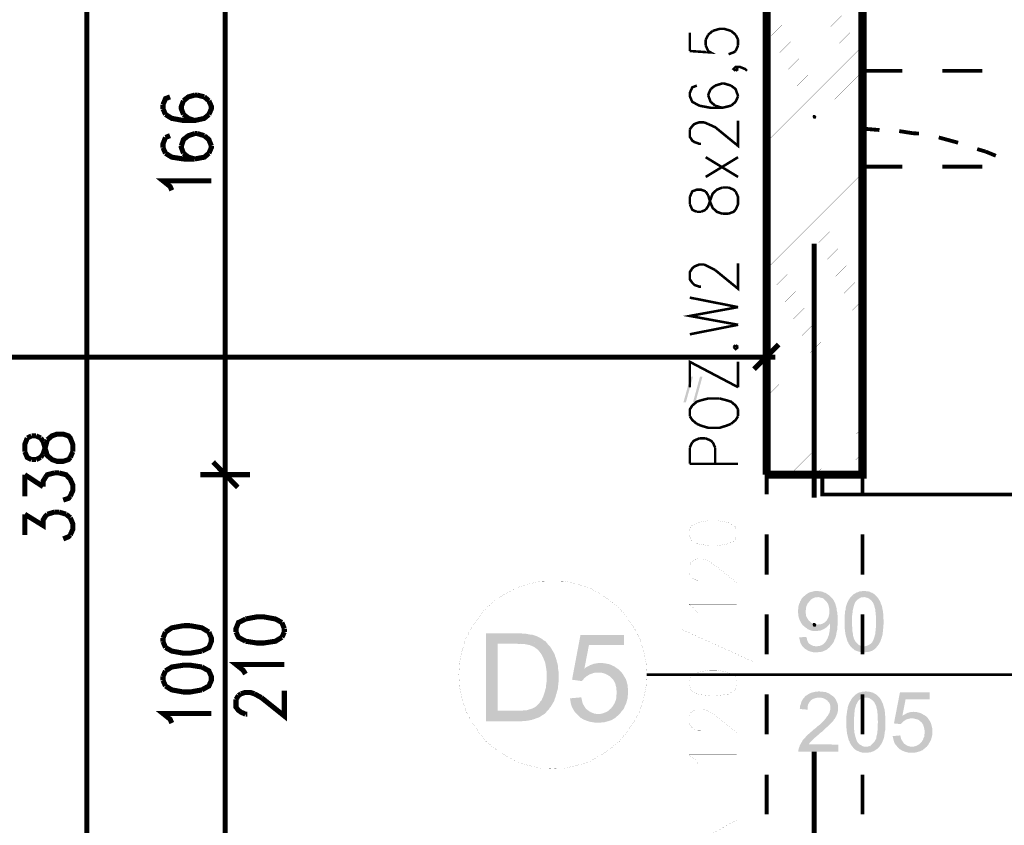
# Model space of a CAD drawing. Header units: millimetres. Extents: x -14047 to 49934, y -21523 to 14989.
# Tile 83 of 256: x 1010 to 1256, y 5712 to 5914. Entities that reach past the tile are written whole.
import ezdxf

# ---------------------------------------------------------------- set-up
doc = ezdxf.new("R2010")
doc.units = ezdxf.units.MM
doc.layers.add('H', color=7, linetype='Continuous')
doc.layers.add('P', color=7, linetype='Continuous')

msp = doc.modelspace()

# ---------------------------------------------------------------- hatches: boundary and pattern name
at = {"layer": 'H', "linetype": 'Continuous'}
for points in [[(1208.43, 5888.921), (1208.165, 5889.45), (1208.345, 5889.89), (1208.785, 5889.89), (1209.135, 5889.45), (1208.96, 5888.921)], [(1175.889, 5818.025), (1177.654, 5824.459), (1178.274, 5824.459), (1176.509, 5818.025)], [(1178.274, 5818.025), (1180.034, 5824.459), (1180.654, 5824.459), (1178.889, 5818.025)], [(1205.61, 5762.468), (1205.43, 5762.733), (1205.255, 5762.997), (1205.081, 5763.347), (1204.816, 5763.967), (1204.641, 5764.672), (1204.641, 5765.027), (1204.551, 5765.467), (1204.551, 5765.817), (1204.551, 5766.172), (1204.641, 5766.522), (1204.641, 5766.967), (1204.726, 5767.317), (1204.816, 5767.672), (1204.991, 5767.937), (1205.081, 5768.287), (1205.255, 5768.552), (1205.43, 5768.907), (1205.61, 5769.172), (1205.875, 5769.437), (1206.225, 5769.697), (1206.49, 5769.962), (1206.755, 5770.142), (1207.02, 5770.316), (1207.375, 5770.491), (1207.635, 5770.581), (1207.99, 5770.666), (1208.345, 5770.756), (1208.695, 5770.846), (1209.135, 5770.846), (1209.315, 5770.846), (1209.665, 5770.846), (1210.02, 5770.756), (1210.37, 5770.756), (1210.725, 5770.666), (1211.075, 5770.491), (1211.43, 5770.406), (1211.695, 5770.226), (1211.96, 5770.052), (1212.225, 5769.877), (1212.49, 5769.612), (1212.754, 5769.347), (1209.49, 5769.347), (1209.135, 5769.257), (1208.785, 5769.257), (1208.52, 5769.172), (1208.165, 5768.992), (1207.9, 5768.817), (1207.635, 5768.552), (1207.375, 5768.287), (1207.195, 5768.022), (1206.93, 5767.757), (1206.845, 5767.492), (1206.665, 5767.142), (1206.58, 5766.787), (1206.49, 5766.082), (1206.49, 5765.732), (1206.49, 5765.287), (1206.58, 5764.937), (1206.58, 5764.582), (1206.755, 5764.317), (1206.93, 5763.967), (1207.11, 5763.702), (1207.285, 5763.437), (1207.635, 5763.172), (1207.9, 5762.907), (1208.165, 5762.733), (1208.52, 5762.643), (1208.87, 5762.558), (1209.225, 5762.468), (1209.49, 5762.468)], [(1224.303, 5756.998), (1221.043, 5756.998), (1221.393, 5757.088), (1221.748, 5757.178), (1222.013, 5757.263), (1222.363, 5757.443), (1222.628, 5757.618), (1222.893, 5757.883), (1223.158, 5758.148), (1223.333, 5758.498), (1223.423, 5758.678), (1223.508, 5758.938), (1223.598, 5759.203), (1223.688, 5759.468), (1223.773, 5759.823), (1223.863, 5760.088), (1223.863, 5760.528), (1223.953, 5760.883), (1223.953, 5761.323), (1224.038, 5761.763), (1224.038, 5762.203), (1224.038, 5762.733), (1224.038, 5763.172), (1224.038, 5763.702), (1224.038, 5764.232), (1224.038, 5764.672), (1223.953, 5765.112), (1223.953, 5765.552), (1223.863, 5765.907), (1223.863, 5766.262), (1223.773, 5766.612), (1223.688, 5766.877), (1223.598, 5767.232), (1223.508, 5767.492), (1223.423, 5767.672), (1223.333, 5767.937), (1223.158, 5768.112), (1222.983, 5768.377), (1222.718, 5768.642), (1222.363, 5768.907), (1222.098, 5769.082), (1221.833, 5769.172), (1221.483, 5769.257), (1221.128, 5769.347), (1217.779, 5769.437), (1218.044, 5769.697), (1218.219, 5769.877), (1218.574, 5770.142), (1218.924, 5770.316), (1219.189, 5770.491), (1219.544, 5770.581), (1219.894, 5770.756), (1220.248, 5770.756), (1220.598, 5770.846), (1221.043, 5770.846), (1221.483, 5770.846), (1221.833, 5770.756), (1222.188, 5770.756), (1222.538, 5770.666), (1222.803, 5770.491), (1223.158, 5770.406), (1223.508, 5770.142), (1223.773, 5769.962), (1224.038, 5769.697), (1224.303, 5769.437), (1224.478, 5769.172), (1224.658, 5768.992), (1224.833, 5768.642), (1225.008, 5768.377), (1225.188, 5768.022), (1225.273, 5767.672), (1225.453, 5767.317), (1225.538, 5766.967), (1225.628, 5766.702), (1225.628, 5766.437), (1225.713, 5766.172), (1225.803, 5765.817), (1225.803, 5765.467), (1225.893, 5765.112), (1225.893, 5764.762), (1225.893, 5764.407), (1225.893, 5763.967), (1225.978, 5763.527), (1225.978, 5762.733), (1225.893, 5762.293), (1225.893, 5761.938), (1225.803, 5761.143), (1225.803, 5760.793), (1225.713, 5760.438), (1225.713, 5760.088), (1225.538, 5759.468), (1225.453, 5759.118), (1225.363, 5758.938), (1225.098, 5758.148), (1224.923, 5757.883), (1224.743, 5757.528)], [(1209.05, 5755.503), (1208.695, 5755.503), (1208.255, 5755.588), (1207.9, 5755.678), (1207.55, 5755.763), (1207.285, 5755.853), (1206.93, 5756.028), (1206.665, 5756.208), (1206.405, 5756.383), (1206.225, 5756.473), (1205.96, 5756.738), (1205.695, 5756.998), (1209.135, 5756.998), (1209.49, 5757.088), (1209.84, 5757.088), (1210.195, 5757.263), (1210.55, 5757.353), (1210.9, 5757.618), (1211.165, 5757.883), (1211.43, 5758.148), (1211.605, 5758.413), (1211.78, 5758.763), (1211.96, 5759.028), (1212.045, 5759.383), (1212.225, 5759.733), (1212.31, 5760.173), (1212.4, 5760.618), (1212.49, 5760.968), (1212.49, 5761.323), (1212.575, 5761.673), (1212.575, 5762.378), (1212.575, 5762.822), (1211.165, 5762.997), (1211.43, 5763.262), (1211.605, 5763.437), (1211.78, 5763.612), (1211.96, 5763.967), (1212.135, 5764.232), (1212.225, 5764.582), (1212.31, 5764.937), (1212.4, 5765.287), (1212.4, 5765.642), (1212.4, 5766.262), (1212.31, 5766.702), (1212.225, 5767.052), (1212.135, 5767.407), (1212.045, 5767.672), (1211.87, 5767.937), (1211.695, 5768.202), (1211.52, 5768.377), (1211.255, 5768.642), (1210.99, 5768.907), (1210.725, 5769.082), (1210.37, 5769.172), (1210.02, 5769.257), (1209.665, 5769.347), (1209.49, 5769.347), (1212.754, 5769.347), (1213.014, 5769.082), (1213.279, 5768.817), (1213.459, 5768.552), (1213.809, 5767.847), (1213.899, 5767.582), (1213.984, 5767.317), (1214.074, 5766.967), (1214.249, 5766.347), (1214.249, 5765.997), (1214.339, 5765.642), (1214.339, 5765.202), (1214.429, 5764.847), (1214.429, 5764.407), (1214.429, 5763.967), (1214.429, 5763.612), (1214.429, 5763.172), (1214.429, 5762.733), (1214.429, 5762.293), (1214.339, 5761.498), (1214.339, 5761.143), (1214.249, 5760.793), (1214.164, 5760.438), (1214.164, 5760.088), (1214.074, 5759.823), (1213.984, 5759.468), (1213.899, 5759.203), (1213.809, 5759.028), (1213.634, 5758.678), (1213.544, 5758.323), (1213.369, 5757.968), (1213.104, 5757.618), (1212.929, 5757.353), (1212.664, 5757.088), (1212.49, 5756.823), (1212.225, 5756.648), (1211.96, 5756.383), (1211.695, 5756.208), (1211.34, 5756.028), (1211.075, 5755.943), (1210.725, 5755.763), (1210.37, 5755.678), (1210.02, 5755.588), (1209.665, 5755.588), (1209.315, 5755.503)], [(1221.043, 5755.503), (1220.688, 5755.503), (1220.248, 5755.588), (1219.894, 5755.678), (1219.629, 5755.763), (1219.279, 5755.853), (1218.924, 5756.028), (1218.659, 5756.118), (1218.394, 5756.383), (1218.129, 5756.558), (1217.869, 5756.823), (1217.604, 5757.088), (1217.514, 5757.263), (1217.339, 5757.528), (1217.159, 5757.793), (1217.074, 5758.058), (1216.899, 5758.323), (1216.809, 5758.588), (1216.719, 5758.938), (1216.544, 5759.558), (1216.454, 5759.913), (1216.369, 5760.353), (1216.279, 5761.058), (1216.189, 5761.938), (1216.189, 5762.378), (1216.189, 5762.822), (1216.189, 5763.172), (1216.189, 5763.612), (1216.189, 5764.057), (1216.189, 5764.497), (1216.279, 5765.202), (1216.279, 5765.642), (1216.369, 5765.997), (1216.454, 5766.262), (1216.454, 5766.612), (1216.544, 5766.967), (1216.634, 5767.232), (1216.719, 5767.492), (1216.809, 5767.847), (1216.984, 5768.202), (1217.159, 5768.552), (1217.339, 5768.817), (1217.779, 5769.437), (1221.043, 5769.347), (1220.688, 5769.257), (1220.333, 5769.257), (1219.984, 5769.082), (1219.719, 5768.907), (1219.454, 5768.727), (1219.189, 5768.462), (1219.014, 5768.287), (1218.839, 5768.022), (1218.749, 5767.847), (1218.659, 5767.582), (1218.484, 5767.052), (1218.394, 5766.702), (1218.309, 5766.347), (1218.219, 5765.997), (1218.219, 5765.642), (1218.129, 5765.202), (1218.044, 5764.317), (1218.044, 5763.877), (1218.044, 5762.643), (1218.044, 5762.203), (1218.129, 5761.673), (1218.129, 5761.233), (1218.129, 5760.883), (1218.219, 5760.438), (1218.309, 5760.088), (1218.309, 5759.733), (1218.394, 5759.468), (1218.484, 5759.118), (1218.574, 5758.938), (1218.659, 5758.678), (1218.839, 5758.413), (1218.924, 5758.233), (1219.189, 5757.968), (1219.454, 5757.708), (1219.719, 5757.443), (1219.984, 5757.263), (1220.333, 5757.178), (1220.598, 5757.088), (1220.953, 5756.998), (1224.303, 5756.998), (1224.128, 5756.738), (1223.863, 5756.473), (1223.508, 5756.208), (1223.248, 5756.028), (1222.893, 5755.853), (1222.538, 5755.763), (1222.278, 5755.678), (1221.923, 5755.588), (1221.483, 5755.588), (1221.128, 5755.503)], [(1209.05, 5760.883), (1208.605, 5760.883), (1208.255, 5760.883), (1207.9, 5760.968), (1207.635, 5761.058), (1207.285, 5761.233), (1206.93, 5761.323), (1206.665, 5761.588), (1206.405, 5761.763), (1206.14, 5762.028), (1205.875, 5762.203), (1205.61, 5762.468), (1209.49, 5762.468), (1209.84, 5762.558), (1210.195, 5762.558), (1210.55, 5762.643), (1210.81, 5762.822), (1211.165, 5762.997), (1212.575, 5762.822), (1212.4, 5762.558), (1212.135, 5762.293), (1211.87, 5762.028), (1211.605, 5761.763), (1211.34, 5761.588), (1211.075, 5761.408), (1210.725, 5761.233), (1210.46, 5761.143), (1210.105, 5760.968), (1209.755, 5760.968), (1209.4, 5760.883)], [(1208.43, 5761.938), (1208.165, 5762.468), (1208.345, 5762.907), (1208.785, 5762.907), (1209.135, 5762.468), (1208.96, 5761.938)], [(1126.511, 5738.306), (1126.511, 5760.263), (1134.8, 5760.263), (1135.415, 5760.263), (1135.945, 5760.173), (1136.565, 5760.173), (1137.005, 5760.088), (1137.445, 5759.998), (1137.885, 5759.998), (1139.029, 5759.648), (1139.559, 5759.383), (1139.999, 5759.203), (1140.444, 5758.938), (1140.884, 5758.588), (1141.234, 5758.413), (1141.589, 5758.058), (1134.095, 5757.708), (1129.421, 5757.708), (1129.421, 5740.95), (1141.499, 5740.51), (1141.149, 5740.156), (1140.709, 5739.891), (1140.179, 5739.541), (1139.739, 5739.276), (1139.209, 5739.101), (1138.764, 5738.921), (1138.15, 5738.746), (1137.975, 5738.661), (1137.535, 5738.571), (1137.005, 5738.481), (1136.475, 5738.396), (1135.945, 5738.396), (1135.415, 5738.306), (1134.8, 5738.306)], [(1150.493, 5748.359), (1148.028, 5748.709), (1150.143, 5759.913), (1160.986, 5759.913), (1160.986, 5757.353), (1152.258, 5757.353), (1151.113, 5751.444), (1159.577, 5751.359), (1159.932, 5751.004), (1160.462, 5750.474), (1154.552, 5750.474), (1153.932, 5750.474), (1153.407, 5750.389), (1152.963, 5750.209), (1152.438, 5750.034), (1152.173, 5749.859), (1151.728, 5749.594), (1151.288, 5749.239), (1150.938, 5748.889), (1150.583, 5748.444)], [(1141.499, 5740.51), (1129.421, 5740.95), (1134.8, 5740.95), (1135.415, 5740.95), (1135.945, 5741.04), (1136.475, 5741.04), (1136.915, 5741.125), (1137.355, 5741.305), (1137.535, 5741.305), (1138.06, 5741.48), (1138.589, 5741.745), (1139.029, 5742.01), (1139.384, 5742.36), (1139.824, 5742.805), (1140.089, 5743.245), (1140.444, 5743.595), (1140.619, 5744.125), (1140.884, 5744.655), (1141.059, 5745.185), (1141.234, 5745.715), (1141.324, 5746.155), (1141.499, 5746.685), (1141.499, 5747.125), (1141.589, 5747.655), (1141.679, 5748.269), (1141.679, 5748.799), (1141.679, 5750.124), (1141.679, 5750.739), (1141.589, 5751.359), (1141.499, 5751.884), (1141.414, 5752.414), (1141.324, 5752.944), (1141.149, 5753.384), (1140.969, 5753.824), (1140.794, 5754.269), (1140.619, 5754.619), (1140.264, 5755.239), (1139.914, 5755.678), (1139.559, 5756.118), (1139.119, 5756.473), (1138.764, 5756.738), (1138.324, 5756.998), (1137.885, 5757.178), (1137.445, 5757.353), (1137.005, 5757.443), (1136.565, 5757.528), (1136.035, 5757.618), (1135.505, 5757.618), (1134.8, 5757.618), (1134.18, 5757.708), (1141.589, 5758.058), (1141.939, 5757.618), (1142.294, 5757.263), (1142.649, 5756.823), (1142.914, 5756.383), (1143.174, 5755.943), (1143.439, 5755.503), (1143.704, 5754.974), (1143.794, 5754.619), (1143.969, 5754.179), (1144.144, 5753.649), (1144.234, 5753.209), (1144.409, 5752.679), (1144.499, 5752.149), (1144.499, 5751.619), (1144.589, 5751.094), (1144.674, 5750.564), (1144.674, 5749.944), (1144.674, 5749.414), (1144.674, 5748.799), (1144.674, 5748.269), (1144.589, 5747.655), (1144.499, 5746.595), (1144.409, 5746.155), (1144.234, 5745.625), (1144.144, 5745.185), (1144.059, 5745.01), (1143.884, 5744.39), (1143.704, 5743.86), (1143.529, 5743.33), (1143.264, 5742.89), (1142.999, 5742.45), (1142.734, 5742.01), (1142.559, 5741.835), (1142.204, 5741.305), (1141.854, 5740.95)], [(1205.695, 5756.998), (1205.52, 5757.263), (1205.345, 5757.528), (1205.17, 5757.883), (1205.081, 5758.233), (1204.991, 5758.588), (1204.906, 5758.938), (1204.816, 5759.293), (1206.58, 5759.383), (1206.755, 5759.028), (1206.845, 5758.588), (1206.93, 5758.323), (1207.11, 5757.968), (1207.375, 5757.708), (1207.46, 5757.618), (1207.725, 5757.443), (1208.08, 5757.263), (1208.43, 5757.088), (1208.785, 5757.088), (1209.135, 5756.998)], [(1159.577, 5751.359), (1151.113, 5751.444), (1151.553, 5751.799), (1152.083, 5752.064), (1152.523, 5752.329), (1153.053, 5752.504), (1153.492, 5752.679), (1154.022, 5752.769), (1154.552, 5752.854), (1154.992, 5752.854), (1155.257, 5752.854), (1155.787, 5752.854), (1156.317, 5752.769), (1156.842, 5752.679), (1157.287, 5752.589), (1157.812, 5752.414), (1158.257, 5752.149), (1158.697, 5751.974), (1159.137, 5751.619)], [(1154.552, 5737.951), (1153.932, 5737.951), (1153.407, 5738.041), (1152.878, 5738.131), (1152.348, 5738.216), (1151.818, 5738.396), (1151.378, 5738.571), (1150.938, 5738.746), (1150.493, 5739.011), (1150.053, 5739.276), (1149.703, 5739.631), (1149.348, 5739.981), (1154.552, 5740.156), (1155.082, 5740.156), (1155.612, 5740.246), (1156.052, 5740.421), (1156.582, 5740.6), (1157.022, 5740.865), (1157.372, 5741.215), (1157.812, 5741.57), (1158.167, 5742.01), (1158.432, 5742.45), (1158.697, 5742.89), (1158.872, 5743.33), (1159.047, 5743.86), (1159.137, 5744.39), (1159.137, 5744.92), (1159.227, 5745.45), (1159.137, 5746.155), (1159.137, 5746.685), (1158.962, 5747.215), (1158.872, 5747.655), (1158.607, 5748.184), (1158.432, 5748.534), (1158.077, 5748.974), (1157.902, 5749.154), (1157.552, 5749.504), (1157.107, 5749.769), (1156.667, 5750.034), (1156.227, 5750.209), (1155.697, 5750.389), (1155.167, 5750.474), (1154.637, 5750.474), (1160.462, 5750.474), (1160.726, 5750.124), (1160.986, 5749.679), (1161.251, 5749.239), (1161.516, 5748.799), (1161.696, 5748.269), (1161.781, 5747.83), (1161.961, 5747.3), (1161.961, 5746.77), (1162.046, 5746.24), (1162.046, 5745.185), (1161.961, 5744.655), (1161.961, 5744.125), (1161.781, 5743.595), (1161.696, 5743.155), (1161.516, 5742.625), (1161.251, 5742.185), (1161.076, 5741.655), (1160.811, 5741.215), (1160.462, 5740.865), (1160.282, 5740.6), (1160.017, 5740.246), (1159.577, 5739.806), (1159.227, 5739.541), (1158.872, 5739.186), (1158.432, 5738.921), (1157.992, 5738.661), (1157.552, 5738.481), (1157.022, 5738.306), (1156.582, 5738.216), (1156.052, 5738.041), (1155.522, 5738.041), (1154.992, 5737.951)], [(1206.93, 5741.215), (1204.991, 5741.39), (1205.081, 5741.835), (1205.081, 5742.185), (1205.255, 5742.625), (1205.345, 5742.98), (1205.43, 5743.245), (1205.61, 5743.595), (1205.785, 5743.86), (1205.96, 5744.125), (1206.225, 5744.39), (1206.405, 5744.655), (1206.755, 5744.83), (1207.285, 5745.185), (1207.635, 5745.36), (1207.9, 5745.45), (1208.255, 5745.535), (1208.605, 5745.625), (1208.96, 5745.715), (1209.4, 5745.715), (1209.755, 5745.8), (1210.285, 5745.715), (1210.635, 5745.715), (1211.075, 5745.625), (1211.43, 5745.625), (1211.78, 5745.45), (1212.045, 5745.36), (1212.4, 5745.185), (1212.929, 5744.83), (1213.194, 5744.655), (1213.544, 5744.3), (1209.84, 5744.215), (1209.4, 5744.215), (1209.05, 5744.125), (1208.695, 5744.04), (1208.43, 5743.95), (1208.08, 5743.775), (1207.815, 5743.595), (1207.46, 5743.155), (1207.285, 5742.89), (1207.11, 5742.625), (1207.02, 5742.275), (1206.93, 5741.92), (1206.93, 5741.57)], [(1224.833, 5731.867), (1221.568, 5731.957), (1221.833, 5731.957), (1222.188, 5732.047), (1222.538, 5732.132), (1222.803, 5732.312), (1223.068, 5732.572), (1223.333, 5732.837), (1223.598, 5733.101), (1223.773, 5733.366), (1223.863, 5733.631), (1224.038, 5733.806), (1224.128, 5734.071), (1224.128, 5734.426), (1224.218, 5734.691), (1224.303, 5735.041), (1224.393, 5735.396), (1224.393, 5735.836), (1224.478, 5736.191), (1224.478, 5736.631), (1224.478, 5737.161), (1224.478, 5737.601), (1224.568, 5738.131), (1224.478, 5738.661), (1224.478, 5739.101), (1224.478, 5739.541), (1224.478, 5739.981), (1224.393, 5740.421), (1224.393, 5740.865), (1224.303, 5741.215), (1224.218, 5741.57), (1224.128, 5741.835), (1224.128, 5742.095), (1223.953, 5742.36), (1223.863, 5742.625), (1223.773, 5742.805), (1223.688, 5742.98), (1223.423, 5743.33), (1223.158, 5743.595), (1222.893, 5743.775), (1222.628, 5743.95), (1222.278, 5744.125), (1221.923, 5744.215), (1221.658, 5744.215), (1218.219, 5744.3), (1218.484, 5744.565), (1218.749, 5744.83), (1219.104, 5745.095), (1219.364, 5745.27), (1219.719, 5745.45), (1219.984, 5745.535), (1220.333, 5745.625), (1220.688, 5745.715), (1221.128, 5745.715), (1221.483, 5745.8), (1221.923, 5745.715), (1222.278, 5745.715), (1222.628, 5745.625), (1222.983, 5745.535), (1223.333, 5745.45), (1223.598, 5745.27), (1223.953, 5745.095), (1224.218, 5744.92), (1224.478, 5744.655), (1224.743, 5744.39), (1225.008, 5744.125), (1225.188, 5743.86), (1225.363, 5743.595), (1225.453, 5743.33), (1225.628, 5742.98), (1225.803, 5742.625), (1225.893, 5742.275), (1225.978, 5741.92), (1226.068, 5741.655), (1226.158, 5741.39), (1226.243, 5741.04), (1226.243, 5740.775), (1226.333, 5740.421), (1226.333, 5740.071), (1226.333, 5739.716), (1226.423, 5739.276), (1226.423, 5738.921), (1226.423, 5738.481), (1226.423, 5737.691), (1226.423, 5737.246), (1226.423, 5736.806), (1226.333, 5736.011), (1226.243, 5735.661), (1226.243, 5735.306), (1226.158, 5734.956), (1226.068, 5734.336), (1225.978, 5734.071), (1225.893, 5733.806), (1225.628, 5733.101), (1225.453, 5732.752), (1225.273, 5732.487)], [(1230.302, 5737.601), (1228.537, 5737.776), (1230.037, 5745.535), (1237.441, 5745.535), (1237.441, 5743.775), (1231.447, 5743.775), (1230.652, 5739.716), (1236.471, 5739.631), (1236.736, 5739.366), (1237.091, 5739.011), (1233.032, 5739.011), (1232.592, 5739.011), (1232.242, 5738.921), (1231.887, 5738.836), (1231.622, 5738.746), (1231.447, 5738.661), (1231.092, 5738.396), (1230.827, 5738.216), (1230.567, 5737.951), (1230.302, 5737.691)], [(1149.348, 5739.981), (1148.998, 5740.336), (1148.643, 5740.775), (1148.378, 5741.215), (1148.113, 5741.655), (1147.938, 5742.095), (1147.763, 5742.625), (1147.673, 5743.155), (1147.583, 5743.685), (1147.498, 5744.04), (1150.318, 5744.3), (1150.493, 5743.685), (1150.583, 5743.155), (1150.758, 5742.625), (1151.023, 5742.185), (1151.288, 5741.745), (1151.553, 5741.39), (1151.818, 5741.215), (1152.258, 5740.865), (1152.698, 5740.6), (1153.142, 5740.421), (1153.582, 5740.246), (1154.112, 5740.156), (1154.552, 5740.156)], [(1204.641, 5730.722), (1204.641, 5731.077), (1204.726, 5731.427), (1204.816, 5731.782), (1204.906, 5731.957), (1204.991, 5732.312), (1205.17, 5732.572), (1205.345, 5732.927), (1205.52, 5733.191), (1205.695, 5733.541), (1205.96, 5733.806), (1206.315, 5734.161), (1206.49, 5734.426), (1207.195, 5735.131), (1207.55, 5735.396), (1207.815, 5735.661), (1208.165, 5735.926), (1208.52, 5736.276), (1208.87, 5736.541), (1209.58, 5737.161), (1209.93, 5737.426), (1210.195, 5737.691), (1210.725, 5738.216), (1210.99, 5738.481), (1211.165, 5738.661), (1211.34, 5738.921), (1211.52, 5739.101), (1211.695, 5739.366), (1212.045, 5739.806), (1212.225, 5740.156), (1212.4, 5740.421), (1212.49, 5740.775), (1212.575, 5741.125), (1212.664, 5741.39), (1212.664, 5741.655), (1212.664, 5742.01), (1212.575, 5742.36), (1212.49, 5742.715), (1212.31, 5742.98), (1212.045, 5743.245), (1211.87, 5743.51), (1211.605, 5743.685), (1211.34, 5743.86), (1210.99, 5744.04), (1210.635, 5744.125), (1210.285, 5744.215), (1209.93, 5744.215), (1213.544, 5744.3), (1213.809, 5744.04), (1213.984, 5743.775), (1214.164, 5743.42), (1214.249, 5743.155), (1214.429, 5742.805), (1214.514, 5742.45), (1214.514, 5742.095), (1214.514, 5741.745), (1214.514, 5741.215), (1214.514, 5740.865), (1214.339, 5740.156), (1214.164, 5739.806), (1214.074, 5739.541), (1213.899, 5739.276), (1213.724, 5738.921), (1213.459, 5738.661), (1213.279, 5738.306), (1213.014, 5738.041), (1212.754, 5737.776), (1212.575, 5737.601), (1212.4, 5737.426), (1212.135, 5737.161), (1211.87, 5736.896), (1211.605, 5736.716), (1211.34, 5736.456), (1210.99, 5736.101), (1210.725, 5735.836), (1210.37, 5735.571), (1210.105, 5735.396), (1209.755, 5735.041), (1209.315, 5734.691), (1209.05, 5734.426), (1208.695, 5734.161), (1208.43, 5733.896), (1208.255, 5733.721), (1208.08, 5733.541), (1207.725, 5733.191), (1207.46, 5732.927), (1207.285, 5732.572), (1214.604, 5732.487), (1214.604, 5730.722)], [(1221.568, 5730.457), (1221.128, 5730.457), (1220.778, 5730.457), (1220.423, 5730.547), (1220.073, 5730.632), (1219.719, 5730.812), (1219.454, 5730.897), (1219.104, 5731.077), (1218.839, 5731.252), (1218.574, 5731.517), (1218.309, 5731.782), (1218.129, 5732.047), (1217.954, 5732.222), (1217.779, 5732.487), (1217.689, 5732.662), (1217.514, 5732.927), (1217.424, 5733.281), (1217.249, 5733.541), (1217.159, 5733.806), (1216.984, 5734.516), (1216.899, 5734.866), (1216.809, 5735.221), (1216.719, 5736.011), (1216.634, 5736.896), (1216.634, 5737.336), (1216.634, 5737.776), (1216.634, 5738.131), (1216.634, 5738.571), (1216.634, 5739.011), (1216.634, 5739.366), (1216.719, 5740.156), (1216.809, 5740.51), (1216.809, 5740.865), (1216.899, 5741.215), (1216.984, 5741.57), (1216.984, 5741.835), (1217.074, 5742.095), (1217.159, 5742.36), (1217.339, 5742.805), (1217.514, 5743.155), (1217.689, 5743.42), (1217.869, 5743.775), (1218.219, 5744.3), (1221.483, 5744.215), (1221.128, 5744.215), (1220.778, 5744.125), (1220.513, 5744.04), (1220.158, 5743.86), (1219.894, 5743.685), (1219.629, 5743.42), (1219.454, 5743.155), (1219.364, 5742.98), (1219.279, 5742.715), (1219.104, 5742.54), (1218.924, 5741.92), (1218.839, 5741.655), (1218.749, 5741.305), (1218.749, 5740.95), (1218.659, 5740.51), (1218.659, 5740.156), (1218.574, 5739.276), (1218.574, 5738.836), (1218.574, 5737.601), (1218.574, 5737.071), (1218.574, 5736.631), (1218.574, 5736.191), (1218.659, 5735.746), (1218.659, 5735.396), (1218.749, 5735.041), (1218.839, 5734.691), (1218.924, 5734.336), (1219.014, 5734.071), (1219.104, 5733.806), (1219.189, 5733.541), (1219.279, 5733.366), (1219.364, 5733.191), (1219.629, 5732.837), (1219.894, 5732.572), (1220.158, 5732.397), (1220.513, 5732.222), (1220.778, 5732.047), (1221.128, 5731.957), (1221.393, 5731.957), (1224.833, 5731.867), (1224.568, 5731.602), (1224.393, 5731.427), (1223.953, 5731.162), (1223.688, 5730.987), (1223.423, 5730.812), (1223.068, 5730.722), (1222.718, 5730.547), (1222.363, 5730.547), (1222.013, 5730.457)], [(1236.471, 5739.631), (1230.652, 5739.716), (1231.007, 5739.891), (1231.357, 5740.071), (1231.622, 5740.246), (1231.977, 5740.421), (1232.327, 5740.51), (1232.682, 5740.6), (1233.032, 5740.6), (1233.387, 5740.685), (1233.917, 5740.6), (1234.267, 5740.6), (1234.622, 5740.51), (1234.976, 5740.421), (1235.236, 5740.336), (1235.591, 5740.156), (1235.856, 5739.981), (1236.206, 5739.806)], [(1233.032, 5730.457), (1232.682, 5730.457), (1232.242, 5730.457), (1231.887, 5730.547), (1231.537, 5730.632), (1231.182, 5730.722), (1230.827, 5730.897), (1230.567, 5730.987), (1230.302, 5731.162), (1229.947, 5731.342), (1229.682, 5731.602), (1229.417, 5731.867), (1233.032, 5731.957), (1233.387, 5731.957), (1233.742, 5732.047), (1234.092, 5732.132), (1234.447, 5732.312), (1234.712, 5732.487), (1234.976, 5732.662), (1235.236, 5732.927), (1235.501, 5733.191), (1235.681, 5733.541), (1235.856, 5733.806), (1235.946, 5734.161), (1236.121, 5734.426), (1236.121, 5734.866), (1236.206, 5735.221), (1236.206, 5735.571), (1236.206, 5736.011), (1236.121, 5736.456), (1236.031, 5736.806), (1235.946, 5737.071), (1235.856, 5737.426), (1235.681, 5737.691), (1235.501, 5737.951), (1235.326, 5738.131), (1235.061, 5738.306), (1234.797, 5738.571), (1234.532, 5738.746), (1234.182, 5738.836), (1233.827, 5738.921), (1233.477, 5739.011), (1233.122, 5739.011), (1237.091, 5739.011), (1237.266, 5738.746), (1237.441, 5738.481), (1237.621, 5738.131), (1237.796, 5737.866), (1237.886, 5737.511), (1237.971, 5737.161), (1238.061, 5736.806), (1238.151, 5736.456), (1238.151, 5736.101), (1238.151, 5735.396), (1238.151, 5735.041), (1238.061, 5734.691), (1237.971, 5734.336), (1237.886, 5733.986), (1237.796, 5733.631), (1237.621, 5733.366), (1237.441, 5733.017), (1237.266, 5732.752), (1237.091, 5732.397), (1236.736, 5731.957), (1236.471, 5731.782), (1236.206, 5731.517), (1235.946, 5731.342), (1235.681, 5731.077), (1235.416, 5730.987), (1235.061, 5730.812), (1234.447, 5730.632), (1234.092, 5730.547), (1233.652, 5730.457), (1233.297, 5730.457)], [(1229.417, 5731.867), (1229.242, 5732.132), (1228.977, 5732.397), (1228.802, 5732.662), (1228.627, 5733.017), (1228.537, 5733.281), (1228.447, 5733.631), (1228.362, 5733.986), (1228.272, 5734.336), (1228.182, 5734.601), (1230.122, 5734.776), (1230.212, 5734.426), (1230.302, 5733.986), (1230.477, 5733.631), (1230.652, 5733.366), (1230.827, 5733.101), (1231.007, 5732.837), (1231.182, 5732.662), (1231.447, 5732.487), (1231.712, 5732.312), (1232.062, 5732.132), (1232.417, 5732.047), (1232.772, 5731.957), (1233.032, 5731.957)]]:
    msp.add_hatch(color=256, dxfattribs=at).paths.add_polyline_path(points)

# ---------------------------------------------------------------- linework, layer by layer
at = {"layer": 'P'}
for points, const_width in [([(1196.702, 5799.948), (1220.688, 5799.948), (1220.688, 6143.771), (1196.702, 6143.771)], 2.065), ([(1196.702, 5965.995), (1196.702, 5799.948)], 2.065), ([(1026.685, 5965.025), (1026.685, 5628.871)], 1.27), ([(1061.255, 5965.025), (1061.255, 5800.917)], 1.27), ([(1196.702, 5908.498), (1220.688, 5932.66)], 0.015), ([(1196.702, 5902.149), (1220.688, 5926.311)], 0.015), ([(1196.702, 5895.8), (1220.688, 5919.961)], 0.015), ([(1196.702, 5889.45), (1220.688, 5913.612)], 0.015), ([(1177.479, 5910.438), (1177.479, 5905.853)], 0.635), ([(1181.449, 5908.673), (1182.064, 5909.908)], 0.635), ([(1182.064, 5909.908), (1183.208, 5910.878)], 0.635), ([(1183.208, 5910.878), (1184.973, 5911.408), (1186.033, 5911.408), (1187.798, 5910.878)], 0.635), ([(1187.798, 5910.878), (1188.943, 5909.908)], 0.635), ([(1188.943, 5909.908), (1189.558, 5908.673)], 0.635), ([(1181.449, 5907.263), (1181.449, 5908.673)], 0.635), ([(1189.558, 5908.673), (1189.558, 5907.263)], 0.635), ([(1177.479, 5905.853), (1182.684, 5905.498), (1182.064, 5905.853), (1181.449, 5907.263)], 0.635), ([(1188.943, 5905.853), (1188.413, 5905.498), (1187.178, 5905.058)], 0.635), ([(1189.558, 5907.263), (1188.943, 5905.853)], 0.635), ([(1196.702, 5883.101), (1220.688, 5907.088)], 0.015), ([(1188.943, 5900.914), (1188.413, 5901.354), (1188.943, 5901.884), (1190.003, 5901.884), (1191.322, 5901.354), (1191.762, 5900.914)], 0.635), ([(1188.943, 5901.884), (1189.558, 5901.354)], 0.635), ([(1189.558, 5901.354), (1188.943, 5900.914)], 0.635), ([(1196.702, 5876.752), (1220.688, 5900.739)], 0.015), ([(1220.688, 5900.914), (1230.652, 5900.914)], 0.955), ([(1220.688, 5893.95), (1220.688, 5900.914)], 0.95), ([(1240.616, 5900.914), (1250.669, 5900.914)], 0.95), ([(1187.798, 5897.209), (1186.033, 5897.739), (1185.593, 5897.739), (1183.828, 5897.209)], 0.635), ([(1053.671, 5894.83), (1052.081, 5894.39), (1050.851, 5893.42)], 1.27), ([(1054.286, 5894.83), (1053.671, 5894.83)], 1.27), ([(1056.051, 5894.39), (1054.286, 5894.83)], 1.27), ([(1179.244, 5897.209), (1178.094, 5896.769), (1177.479, 5895.36), (1177.479, 5894.565), (1178.094, 5893.155), (1179.859, 5892.185)], 0.635), ([(1182.684, 5896.33), (1182.064, 5894.83)], 0.635), ([(1183.828, 5897.209), (1182.684, 5896.33)], 0.635), ([(1189.558, 5894.565), (1188.943, 5896.33), (1187.798, 5897.209)], 0.635), ([(1047.497, 5894.39), (1046.352, 5893.95), (1045.732, 5892.45)], 1.27), ([(1045.732, 5892.45), (1045.732, 5891.39)], 1.27), ([(1050.851, 5893.42), (1050.321, 5892.01), (1050.321, 5891.39), (1050.851, 5889.98)], 1.27), ([(1057.2, 5893.42), (1056.051, 5894.39)], 1.27), ([(1057.2, 5889.98), (1057.815, 5891.39), (1057.815, 5892.01), (1057.2, 5893.42)], 1.27), ([(1182.064, 5894.83), (1182.684, 5893.155), (1183.828, 5892.185)], 0.635), ([(1187.798, 5892.185), (1188.943, 5893.155)], 0.635), ([(1188.943, 5893.155), (1189.558, 5894.565)], 0.635), ([(1196.702, 5870.403), (1220.688, 5894.39)], 0.015), ([(1045.732, 5891.39), (1046.352, 5889.98)], 1.27), ([(1046.352, 5889.98), (1047.937, 5889.011), (1050.851, 5888.481), (1053.671, 5888.481), (1056.051, 5889.011), (1057.2, 5889.98)], 1.27), ([(1050.851, 5889.98), (1052.081, 5889.011), (1053.671, 5888.481)], 1.27), ([(1179.859, 5892.185), (1182.684, 5891.655), (1185.593, 5891.655)], 0.635), ([(1183.828, 5892.185), (1185.593, 5891.655)], 0.635), ([(1185.593, 5891.655), (1187.798, 5892.185)], 0.635), ([(1178.094, 5887.071), (1178.624, 5887.601), (1179.859, 5888.041), (1181.009, 5888.041)], 0.635), ([(1181.009, 5888.041), (1182.064, 5887.601)], 0.635), ([(1182.064, 5887.601), (1183.828, 5886.806), (1189.558, 5882.131), (1189.558, 5888.481)], 0.635), ([(1196.702, 5864.054), (1220.688, 5888.041)], 0.015), ([(1053.671, 5885.216), (1052.081, 5884.691), (1050.851, 5883.721), (1050.321, 5882.131)], 1.27), ([(1054.286, 5885.216), (1053.671, 5885.216)], 1.27), ([(1056.051, 5884.691), (1054.286, 5885.216)], 1.27), ([(1177.479, 5886.276), (1178.094, 5887.071)], 0.635), ([(1180.299, 5882.661), (1179.859, 5882.661), (1178.624, 5883.101), (1178.094, 5883.456), (1177.479, 5884.426), (1177.479, 5886.276)], 0.635), ([(1224.923, 5886.101), (1220.688, 5886.451)], 0.955), ([(1234.797, 5885.216), (1233.212, 5885.306), (1229.857, 5885.836)], 0.955), ([(1046.352, 5884.246), (1045.732, 5882.661), (1045.732, 5881.692)], 1.27), ([(1047.497, 5884.691), (1046.352, 5884.246)], 1.27), ([(1057.815, 5882.131), (1057.2, 5883.721), (1056.051, 5884.691)], 1.27), ([(1220.688, 5876.927), (1220.688, 5883.896)], 0.95), ([(1244.585, 5882.926), (1239.736, 5884.246)], 0.955), ([(1045.732, 5881.692), (1046.352, 5880.282)], 1.27), ([(1046.352, 5880.282), (1047.937, 5879.312), (1050.851, 5878.867)], 1.27), ([(1050.321, 5882.131), (1050.321, 5881.692), (1050.851, 5880.282)], 1.27), ([(1050.851, 5880.282), (1052.081, 5879.312), (1053.671, 5878.867)], 1.27), ([(1053.671, 5878.867), (1056.051, 5879.312), (1057.2, 5880.282)], 1.27), ([(1057.2, 5880.282), (1057.815, 5881.692), (1057.815, 5882.131)], 1.27), ([(1196.702, 5857.705), (1220.688, 5881.692)], 0.015), ([(1251.464, 5880.722), (1249.35, 5881.337)], 0.95), ([(1254.024, 5879.662), (1251.464, 5880.722)], 0.955), ([(1050.851, 5878.867), (1053.671, 5878.867)], 1.27), ([(1181.449, 5874.372), (1189.558, 5879.312)], 0.635), ([(1181.449, 5879.312), (1189.558, 5874.372)], 0.635), ([(1230.652, 5876.927), (1220.688, 5876.927)], 0.95), ([(1250.669, 5876.927), (1240.616, 5876.927)], 0.95), ([(1047.937, 5871.023), (1047.497, 5871.993), (1045.732, 5873.403), (1057.815, 5873.403)], 1.27), ([(1196.702, 5851.356), (1220.688, 5875.342)], 0.015), ([(1181.449, 5870.758), (1180.299, 5871.198), (1179.244, 5871.198), (1178.094, 5870.758), (1177.479, 5869.343)], 0.635), ([(1181.449, 5866.169), (1182.064, 5867.053), (1182.684, 5868.818), (1183.208, 5870.228), (1184.268, 5871.198), (1185.593, 5871.728)], 0.635), ([(1182.064, 5869.788), (1181.449, 5870.758)], 0.635), ([(1185.593, 5871.728), (1187.178, 5871.728)], 0.635), ([(1187.178, 5871.728), (1188.413, 5871.198), (1188.943, 5870.758)], 0.635), ([(1188.943, 5870.758), (1189.558, 5869.343), (1189.558, 5867.583), (1188.943, 5866.169)], 0.635), ([(1177.479, 5869.343), (1177.479, 5867.583)], 0.635), ([(1182.684, 5867.848), (1182.064, 5869.788)], 0.635), ([(1196.702, 5844.831), (1220.688, 5868.993)], 0.015), ([(1177.479, 5867.583), (1178.094, 5866.169), (1179.244, 5865.644)], 0.635), ([(1179.244, 5865.644), (1180.299, 5865.644)], 0.635), ([(1180.299, 5865.644), (1181.449, 5866.169)], 0.635), ([(1185.593, 5865.199), (1184.268, 5865.644), (1183.208, 5866.614), (1182.684, 5867.848)], 0.635), ([(1188.943, 5866.169), (1188.413, 5865.644), (1187.178, 5865.199)], 0.635), ([(1187.178, 5865.199), (1185.593, 5865.199)], 0.635), ([(1196.702, 5838.482), (1220.688, 5862.644)], 0.015), ([(1208.605, 5857.705), (1208.605, 5794.213)], 1.27), ([(1196.702, 5832.133), (1220.688, 5856.295)], 0.015), ([(1180.299, 5846.946), (1179.859, 5846.946), (1178.624, 5847.386), (1178.094, 5847.916), (1177.479, 5848.801), (1177.479, 5850.561), (1178.094, 5851.531), (1178.624, 5851.976), (1179.859, 5852.5), (1181.009, 5852.5)], 0.635), ([(1181.009, 5852.5), (1182.064, 5851.976), (1183.828, 5851.091)], 0.635), ([(1183.828, 5851.091), (1189.558, 5846.416), (1189.558, 5852.765)], 0.635), ([(1196.702, 5825.784), (1220.688, 5849.946)], 0.015), ([(1189.558, 5841.832), (1177.479, 5844.212)], 0.635), ([(1196.702, 5819.435), (1220.688, 5843.597)], 0.015), ([(1189.558, 5837.422), (1177.479, 5839.627), (1189.558, 5841.832)], 0.635), ([(1177.479, 5835.043), (1189.558, 5837.422)], 0.635), ([(1196.702, 5823.139), (1196.702, 5835.658)], 1.27), ([(1196.702, 5813.086), (1220.688, 5837.073)], 0.015), ([(1188.943, 5832.308), (1188.413, 5831.868)], 0.635), ([(1188.413, 5831.868), (1188.943, 5831.338), (1189.558, 5831.868)], 0.635), ([(1189.558, 5831.868), (1188.943, 5832.308)], 0.635), ([(1193.527, 5826.314), (1199.701, 5832.483)], 1.27), ([(1195.732, 5829.309), (676.337, 5829.309)], 1.27), ([(1194.497, 5829.309), (1198.906, 5829.309)], 1.27), ([(1196.702, 5806.737), (1220.688, 5830.723)], 0.015), ([(1189.558, 5821.815), (1177.479, 5828.164), (1177.479, 5821.815)], 0.635), ([(1189.558, 5821.815), (1189.558, 5828.164)], 0.635), ([(1196.702, 5800.387), (1220.688, 5824.374)], 0.015), ([(1182.064, 5818.995), (1180.299, 5818.55)], 0.635), ([(1184.973, 5818.995), (1182.064, 5818.995)], 0.635), ([(1186.648, 5818.55), (1184.973, 5818.995)], 0.635), ([(1180.299, 5818.55), (1179.244, 5818.2), (1178.094, 5817.23), (1177.479, 5816.26), (1177.479, 5814.586)], 0.635), ([(1189.558, 5816.26), (1188.943, 5817.23), (1187.798, 5818.2), (1186.648, 5818.55)], 0.635), ([(1189.558, 5814.586), (1189.558, 5816.26)], 0.635), ([(1202.521, 5799.948), (1220.688, 5818.025)], 0.015), ([(1177.479, 5814.586), (1178.094, 5813.616), (1179.244, 5812.646)], 0.635), ([(1187.798, 5812.646), (1188.943, 5813.616), (1189.558, 5814.586)], 0.635), ([(1179.244, 5812.646), (1180.299, 5812.201), (1182.064, 5811.676), (1184.973, 5811.676), (1186.648, 5812.201), (1187.798, 5812.646)], 0.635), ([(1208.87, 5799.948), (1220.688, 5811.676)], 0.015), ([(1011.782, 5809.116), (1011.167, 5807.531), (1011.167, 5805.677)], 1.27), ([(1012.841, 5809.646), (1011.782, 5809.116)], 1.27), ([(1013.986, 5809.646), (1012.841, 5809.646)], 1.27), ([(1015.136, 5809.116), (1013.986, 5809.646)], 1.27), ([(1015.751, 5808.236), (1015.136, 5809.116)], 1.27), ([(1015.751, 5805.147), (1016.371, 5807.087), (1016.811, 5808.676)], 1.27), ([(1016.811, 5808.676), (1017.956, 5809.646), (1019.191, 5810.086), (1020.78, 5810.086), (1022.1, 5809.646), (1022.54, 5809.116), (1023.16, 5807.531), (1023.16, 5805.677)], 1.27), ([(1178.094, 5808.056), (1178.624, 5808.501), (1179.859, 5809.026)], 0.635), ([(1179.859, 5809.026), (1181.449, 5809.026)], 0.635), ([(1181.449, 5809.026), (1182.684, 5808.501), (1183.208, 5808.056)], 0.635), ([(1016.371, 5806.117), (1015.751, 5808.236)], 1.27), ([(1022.54, 5804.267), (1022.1, 5803.737), (1020.78, 5803.297), (1019.191, 5803.297), (1017.956, 5803.737), (1016.811, 5804.707), (1016.371, 5806.117)], 1.27), ([(1177.479, 5806.737), (1178.094, 5808.056)], 0.635), ([(1177.479, 5802.677), (1177.479, 5806.737)], 0.635), ([(1183.208, 5808.056), (1183.828, 5806.737)], 0.635), ([(1183.828, 5806.737), (1183.828, 5802.677)], 0.635), ([(1011.167, 5805.677), (1011.782, 5804.267), (1012.841, 5803.737)], 1.27), ([(1012.841, 5803.737), (1013.986, 5803.737)], 1.27), ([(1013.986, 5803.737), (1015.136, 5804.267)], 1.27), ([(1015.136, 5804.267), (1015.751, 5805.147)], 1.27), ([(1023.16, 5805.677), (1022.54, 5804.267)], 1.27), ([(1215.219, 5799.948), (1220.688, 5805.327)], 0.015), ([(1058.255, 5803.122), (1064.429, 5796.773)], 1.27), ([(1064.429, 5796.773), (1058.255, 5803.122)], 1.27), ([(1061.255, 5802.152), (1061.255, 5797.743)], 1.27), ([(1061.255, 5797.743), (1061.255, 5802.152)], 1.27), ([(1189.558, 5802.677), (1177.479, 5802.677)], 0.635), ([(1011.167, 5794.568), (1011.167, 5799.948)], 1.27), ([(1011.167, 5799.948), (1015.751, 5796.948)], 1.27), ([(1015.751, 5796.948), (1015.751, 5798.358), (1016.371, 5799.328)], 1.27), ([(1016.371, 5799.328), (1016.811, 5799.948), (1018.576, 5800.387)], 1.27), ([(1018.576, 5800.387), (1019.72, 5800.387)], 1.27), ([(1019.72, 5800.387), (1021.485, 5799.948), (1022.54, 5798.798), (1023.16, 5797.388), (1023.16, 5795.978), (1022.54, 5794.568)], 1.27), ([(1055.081, 5799.948), (1067.514, 5799.948)], 1.27), ([(1067.514, 5799.948), (1055.081, 5799.948)], 1.27), ([(1061.255, 5798.978), (1061.255, 5700.916)], 1.27), ([(1196.702, 5795.008), (1196.702, 5799.948), (1203.671, 5799.948)], 0.95), ([(1220.688, 5795.008), (1220.688, 5799.948), (1210.635, 5799.948), (1210.635, 5795.008), (1220.688, 5795.008)], 0.95), ([(1213.634, 5799.948), (1220.688, 5799.948)], 0.95), ([(1220.688, 5799.948), (1220.688, 5795.008)], 0.95), ([(1022.54, 5794.568), (1022.1, 5794.038), (1020.78, 5793.598)], 1.27), ([(1310.636, 5795.008), (1220.688, 5795.008)], 0.95), ([(1011.167, 5784.865), (1011.167, 5790.069)], 1.27), ([(1011.167, 5790.069), (1015.751, 5787.249), (1015.751, 5788.659), (1016.371, 5789.629), (1016.811, 5790.069)], 1.27), ([(1016.811, 5790.069), (1018.576, 5790.599)], 1.27), ([(1018.576, 5790.599), (1019.72, 5790.599)], 1.27), ([(1019.72, 5790.599), (1021.485, 5790.069)], 1.27), ([(1021.485, 5790.069), (1022.54, 5789.189)], 1.27), ([(1022.54, 5789.189), (1023.16, 5787.689), (1023.16, 5786.279), (1022.54, 5784.865)], 1.27), ([(1177.304, 5784.865), (1177.834, 5783.455), (1179.509, 5782.66), (1182.419, 5782.135), (1184.183, 5782.135), (1187.003, 5782.66), (1188.768, 5783.455), (1189.208, 5784.865), (1189.208, 5785.834), (1188.768, 5787.069), (1187.003, 5788.039), (1184.183, 5788.484), (1182.419, 5788.484), (1179.509, 5788.039), (1177.834, 5787.069), (1177.304, 5785.834), (1177.304, 5784.865)], 0.015), ([(1022.54, 5784.865), (1022.1, 5784.425), (1020.78, 5783.895)], 1.27), ([(1196.702, 5774.991), (1196.702, 5785.045)], 0.955), ([(1220.688, 5785.045), (1220.688, 5774.991)], 0.955), ([(1180.214, 5773.401), (1179.509, 5773.401), (1178.449, 5773.931), (1177.834, 5774.371), (1177.304, 5775.341), (1177.304, 5777.106), (1177.834, 5778.075), (1178.449, 5778.515), (1179.509, 5778.96), (1180.654, 5778.96), (1181.799, 5778.515), (1183.473, 5777.546), (1189.208, 5772.961), (1189.208, 5779.31)], 0.015), ([(1143.174, 5773.401), (1140.179, 5773.316), (1137.18, 5772.611), (1134.18, 5771.726), (1131.445, 5770.226), (1128.891, 5768.552), (1126.511, 5766.612), (1124.656, 5764.232), (1122.892, 5761.673), (1121.482, 5759.028), (1120.512, 5755.943), (1119.897, 5752.944), (1119.717, 5749.944), (1119.897, 5746.95), (1120.512, 5743.95), (1121.482, 5740.865), (1122.892, 5738.216), (1124.656, 5735.661), (1126.511, 5733.281), (1128.891, 5731.342), (1131.445, 5729.662), (1134.18, 5728.167), (1137.18, 5727.282), (1140.179, 5726.577), (1143.174, 5726.487), (1146.173, 5726.577), (1149.263, 5727.282), (1152.258, 5728.167), (1154.902, 5729.662), (1157.462, 5731.342), (1159.842, 5733.281), (1161.781, 5735.661), (1163.546, 5738.216), (1164.956, 5740.865), (1165.926, 5743.95), (1166.546, 5746.95), (1166.721, 5749.944), (1166.546, 5752.944), (1165.926, 5755.943), (1164.956, 5759.028), (1163.546, 5761.673), (1161.781, 5764.232), (1159.842, 5766.612), (1157.462, 5768.552), (1154.902, 5770.226), (1152.258, 5771.726), (1149.263, 5772.611), (1146.173, 5773.316), (1143.174, 5773.401)], 0.015), ([(1179.509, 5765.202), (1178.889, 5766.172), (1177.304, 5767.582), (1189.208, 5767.582)], 0.015), ([(1075.453, 5762.997), (1073.863, 5763.877), (1070.954, 5764.407), (1069.189, 5764.407), (1066.369, 5763.877)], 1.27), ([(1196.702, 5755.059), (1196.702, 5765.027)], 0.95), ([(1220.688, 5765.027), (1220.688, 5755.059)], 0.95), ([(1050.851, 5762.203), (1047.937, 5761.673), (1046.352, 5760.618)], 1.27), ([(1052.526, 5762.203), (1050.851, 5762.203)], 1.27), ([(1057.2, 5760.618), (1055.436, 5761.673), (1052.526, 5762.203)], 1.27), ([(1066.369, 5763.877), (1064.604, 5762.997), (1063.989, 5761.498), (1063.989, 5760.618)], 1.27), ([(1076.068, 5761.498), (1075.453, 5762.997)], 1.27), ([(1046.352, 5760.618), (1045.732, 5759.118)], 1.27), ([(1055.436, 5755.853), (1057.2, 5756.738), (1057.815, 5758.233), (1057.815, 5759.118), (1057.2, 5760.618)], 1.27), ([(1063.989, 5760.618), (1064.604, 5759.293), (1066.369, 5758.323)], 1.27), ([(1066.369, 5758.323), (1069.189, 5757.883), (1070.954, 5757.883), (1073.863, 5758.323), (1075.453, 5759.293)], 1.27), ([(1075.453, 5759.293), (1076.068, 5760.618)], 1.27), ([(1076.068, 5760.618), (1076.068, 5761.498)], 1.27), ([(1174.92, 5761.498), (1193.177, 5753.299)], 0.015), ([(1045.732, 5759.118), (1045.732, 5758.233)], 1.27), ([(1045.732, 5758.233), (1046.352, 5756.738)], 1.27), ([(1046.352, 5756.738), (1047.937, 5755.853), (1050.851, 5755.324), (1052.526, 5755.324), (1055.436, 5755.853)], 1.27), ([(1055.436, 5751.884), (1052.526, 5752.329), (1050.851, 5752.329), (1047.937, 5751.884), (1046.352, 5750.914)], 1.27), ([(1055.436, 5746.155), (1057.2, 5747.125), (1057.815, 5748.534), (1057.815, 5749.504), (1057.2, 5750.914), (1055.436, 5751.884)], 1.27), ([(1066.369, 5750.124), (1065.749, 5751.094), (1063.989, 5752.504), (1076.068, 5752.504)], 1.27), ([(1046.352, 5750.914), (1045.732, 5749.504)], 1.27), ([(1045.732, 5749.504), (1045.732, 5748.534)], 1.27), ([(1166.721, 5749.944), (1262.048, 5749.944)], 0.635), ([(1177.304, 5747.39), (1177.834, 5745.98), (1179.509, 5745.01), (1182.419, 5744.745), (1184.183, 5744.745), (1187.003, 5745.01), (1188.768, 5745.98), (1189.208, 5747.39), (1189.208, 5748.359), (1188.768, 5749.594), (1187.003, 5750.564), (1184.183, 5751.094), (1182.419, 5751.094), (1179.509, 5750.564), (1177.834, 5749.594), (1177.304, 5748.359), (1177.304, 5747.39)], 0.015), ([(1045.732, 5748.534), (1046.352, 5747.125)], 1.27), ([(1046.352, 5747.125), (1047.937, 5746.155), (1050.851, 5745.625), (1052.526, 5745.625), (1055.436, 5746.155)], 1.27), ([(1063.989, 5743.775), (1064.604, 5744.745)], 1.27), ([(1064.604, 5744.745), (1065.224, 5745.185)], 1.27), ([(1065.224, 5745.185), (1066.369, 5745.535), (1067.514, 5745.535), (1068.574, 5745.185)], 1.27), ([(1068.574, 5745.185), (1070.339, 5744.215)], 1.27), ([(1070.339, 5744.215), (1076.068, 5739.631), (1076.068, 5745.98)], 1.27), ([(1196.702, 5735.041), (1196.702, 5745.01)], 0.95), ([(1220.688, 5745.01), (1220.688, 5735.041)], 0.95), ([(1066.369, 5740.071), (1065.224, 5740.6), (1064.604, 5741.04), (1063.989, 5741.835), (1063.989, 5743.775)], 1.27), ([(1047.937, 5737.866), (1047.497, 5738.836), (1045.732, 5740.246), (1057.815, 5740.246)], 1.27), ([(1066.809, 5740.071), (1066.369, 5740.071)], 1.27), ([(1180.214, 5736.011), (1179.509, 5736.011), (1178.449, 5736.456), (1177.834, 5736.896), (1177.304, 5737.691), (1177.304, 5739.631), (1177.834, 5740.6), (1178.449, 5741.04), (1179.509, 5741.39), (1180.654, 5741.39), (1181.799, 5741.04), (1183.473, 5740.071), (1189.208, 5735.486), (1189.208, 5741.835)], 0.015), ([(1208.605, 5730.722), (1208.605, 5667.23)], 1.27), ([(1179.509, 5727.722), (1178.889, 5728.692), (1177.304, 5729.927), (1189.208, 5729.927)], 0.015), ([(1196.702, 5715.024), (1196.702, 5724.993)], 0.955), ([(1220.688, 5724.993), (1220.688, 5715.024)], 0.955), ([(1189.208, 5707.09), (1177.304, 5707.09), (1189.208, 5713.614), (1177.304, 5713.614)], 0.015)]:
    msp.add_lwpolyline(points, dxfattribs=dict(at, const_width=const_width))

doc.saveas('drawing.dxf')
